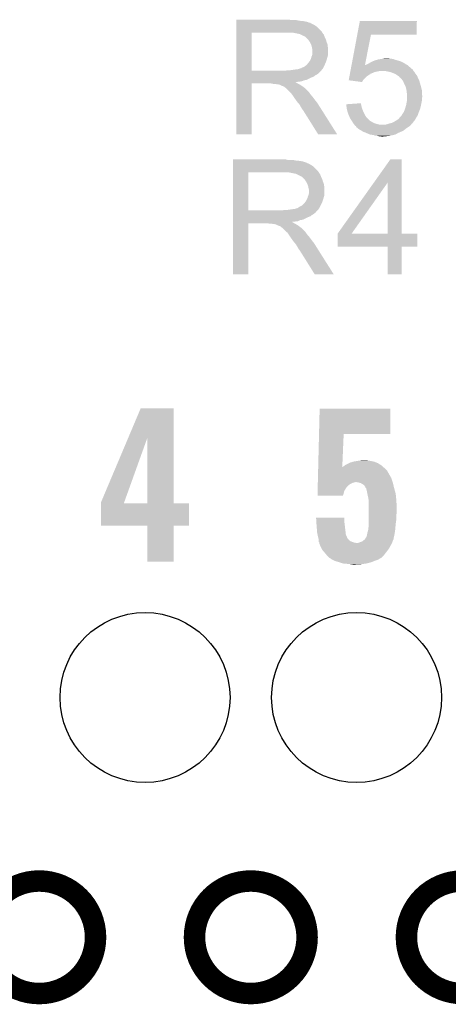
# Model space of a CAD drawing. Extents: x -1.3 to 24.2, y -3.9 to 39.2.
# Tile 29 of 34: x 9.8 to 12.8, y 24.4 to 31.4. Entities that reach past the tile are written whole.
import ezdxf

# ---------------------------------------------------------------- set-up
doc = ezdxf.new("R2010")
doc.units = 0
doc.layers.get('0').update_dxf_attribs({"linetype": 'CONTINUOUS'})
for name, color, linetype in [('COMPASS_9_CLICK_V101_GKO', 5, 'CONTINUOUS'), ('COMPASS_9_CLICK_V101_GTO', 14, 'CONTINUOUS'), ('COMPASS_9_CLICK_V101_GTS', 12, 'CONTINUOUS')]:
    doc.layers.add(name, color=color, linetype=linetype)

# ---------------------------------------------------------------- blocks, each defined once
blk = doc.blocks.new('ROUND_27')
blk.add_circle((0, 0), 0.602)

msp = doc.modelspace()

# ---------------------------------------------------------------- linework, layer by layer
at = {"layer": 'COMPASS_9_CLICK_V101_GKO', "const_width": 0.1524}
for points in [[(9.53262, 24.892, 1), (10.33018, 24.892, 1)], [(11.03122, 24.892, 1), (11.82878, 24.892, 1)], [(12.53236, 24.892, 1), (13.32992, 24.892, 1)]]:
    msp.add_lwpolyline(points, format="xyb", close=True, dxfattribs=at)
at = {"layer": 'COMPASS_9_CLICK_V101_GTO'}
for points in [[(11.32842, 31.313118), (11.328422, 31.343598), (11.93038, 31.313118), (11.899902, 31.343598)], [(11.328422, 31.39186), (11.328424, 31.3944), (11.714482, 31.39186), (11.704322, 31.3944)], [(11.328422, 31.38678), (11.328422, 31.39186), (11.77544, 31.38678), (11.750042, 31.39186)], [(11.328422, 31.38424), (11.328422, 31.38678), (11.803382, 31.38424), (11.77544, 31.38678)], [(11.328422, 31.379158), (11.328422, 31.38424), (11.828782, 31.379158), (11.803382, 31.38424)], [(11.328422, 31.37408), (11.328422, 31.379158), (11.841482, 31.37408), (11.828782, 31.379158)], [(11.328422, 31.37152), (11.328422, 31.37408), (11.85418, 31.37152), (11.841482, 31.37408)], [(11.328422, 31.368996), (11.328422, 31.37152), (11.854198, 31.368996), (11.85418, 31.37152)], [(11.328422, 31.36646), (11.328422, 31.368996), (11.8618, 31.36646), (11.854198, 31.368996)], [(11.328422, 31.36138), (11.328422, 31.36646), (11.871958, 31.36138), (11.8618, 31.36646)], [(11.328422, 31.353762), (11.328422, 31.36138), (11.88466, 31.353762), (11.871958, 31.36138)], [(11.328422, 31.343598), (11.328422, 31.353762), (11.899902, 31.343598), (11.88466, 31.353762)], [(12.18404, 31.28772), (12.202174, 31.384216), (12.605996, 31.28772), (12.60602, 31.384216)], [(12.202174, 31.384216), (12.20218, 31.38424), (12.60602, 31.384216), (12.20218, 31.38424)], [(11.328412, 31.033742), (11.32842, 31.30294), (11.43508, 31.033742), (11.435082, 31.30294)], [(11.32842, 31.30296), (11.32842, 31.313118), (11.936736, 31.30296), (11.93038, 31.313118)], [(11.32842, 31.30294), (11.32842, 31.30296), (11.435082, 31.30294), (11.69162, 31.30296)], [(11.775434, 31.2928), (11.724642, 31.30296), (11.943092, 31.2928), (11.936736, 31.30296)], [(11.775442, 31.292798), (11.775434, 31.2928), (11.943374, 31.292798), (11.943092, 31.2928)], [(11.775476, 31.292782), (11.775442, 31.292798), (11.945624, 31.292782), (11.943374, 31.292798)], [(11.79068, 31.28518), (11.775476, 31.292782), (11.94816, 31.28518), (11.945624, 31.292782)], [(11.808462, 31.277558), (11.79068, 31.28518), (11.95121, 31.277558), (11.94816, 31.28518)], [(11.81608, 31.27248), (11.808462, 31.277558), (11.95324, 31.27248), (11.95121, 31.277558)], [(11.816082, 31.272478), (11.81608, 31.27248), (11.953242, 31.272478), (11.95324, 31.27248)], [(11.831322, 31.257238), (11.816082, 31.272478), (11.960862, 31.257238), (11.953242, 31.272478)], [(12.143944, 31.07436), (12.184036, 31.2877), (12.23877, 31.07436), (12.280896, 31.2877)], [(12.184036, 31.2877), (12.18404, 31.28772), (12.280896, 31.2877), (12.605996, 31.28772)], [(11.83894, 31.24962), (11.831322, 31.257238), (11.963038, 31.24962), (11.960862, 31.257238)], [(11.845714, 31.23946), (11.83894, 31.24962), (11.96594, 31.23946), (11.963038, 31.24962)], [(11.8491, 31.234378), (11.845714, 31.23946), (11.967846, 31.234378), (11.96594, 31.23946)], [(11.85672, 31.219138), (11.8491, 31.234378), (11.97356, 31.219138), (11.967846, 31.234378)], [(11.8618, 31.203898), (11.85672, 31.219138), (11.975254, 31.203898), (11.97356, 31.219138)], [(11.863326, 31.196278), (11.8618, 31.203898), (11.9761, 31.196278), (11.975254, 31.203898)], [(11.86434, 31.1912), (11.863326, 31.196278), (11.9761, 31.1912), (11.9761, 31.196278)], [(11.86688, 31.181038), (11.86434, 31.1912), (11.9761, 31.181038), (11.9761, 31.1912)], [(11.846558, 31.09976), (11.85672, 31.120078), (11.964162, 31.09976), (11.970256, 31.120078)], [(11.85672, 31.120078), (11.857354, 31.12262), (11.970256, 31.120078), (11.97102, 31.12262)], [(11.857354, 31.12262), (11.85926, 31.130238), (11.97102, 31.12262), (11.973196, 31.130238)], [(11.85926, 31.130238), (11.86332, 31.140396), (11.973196, 31.130238), (11.9761, 31.140396)], [(11.86332, 31.140396), (11.864338, 31.142938), (11.9761, 31.140396), (11.9761, 31.142938)], [(11.864338, 31.142938), (11.86688, 31.155638), (11.9761, 31.142938), (11.9761, 31.155638)], [(11.86688, 31.155638), (11.86688, 31.181038), (11.9761, 31.155638), (11.9761, 31.181038)], [(12.36218, 31.11754), (12.374882, 31.12008), (12.418062, 31.11754), (12.407902, 31.12008)], [(11.78306, 31.048962), (11.788138, 31.0515), (11.94054, 31.048962), (11.941808, 31.0515)], [(11.788138, 31.0515), (11.795756, 31.056578), (11.941808, 31.0515), (11.944348, 31.056578)], [(11.795756, 31.056578), (11.805918, 31.059118), (11.944348, 31.056578), (11.945618, 31.059118)], [(11.805918, 31.059118), (11.826238, 31.074358), (11.945618, 31.059118), (11.953238, 31.074358)], [(11.826238, 31.07436), (11.8364, 31.08706), (11.95324, 31.07436), (11.958884, 31.08706)], [(11.826238, 31.074358), (11.826238, 31.07436), (11.953238, 31.074358), (11.95324, 31.07436)], [(11.8364, 31.08706), (11.84402, 31.097218), (11.958884, 31.08706), (11.9634, 31.097218)], [(11.84402, 31.097218), (11.846558, 31.09976), (11.9634, 31.097218), (11.964162, 31.09976)], [(12.138692, 31.046414), (12.14108, 31.05912), (12.57046, 31.046414), (12.55522, 31.05912)], [(12.14108, 31.05912), (12.143, 31.069334), (12.55522, 31.05912), (12.545004, 31.069334)], [(12.143, 31.069334), (12.143944, 31.07436), (12.237778, 31.069334), (12.242804, 31.07436)], [(12.237778, 31.069334), (12.238268, 31.071818), (12.545004, 31.069334), (12.542518, 31.071818)], [(12.238268, 31.071818), (12.23877, 31.07436), (12.542518, 31.071818), (12.537438, 31.07436)], [(12.242804, 31.07436), (12.25042, 31.0769), (12.537438, 31.07436), (12.53236, 31.0769)], [(12.25042, 31.0769), (12.255498, 31.07944), (12.53236, 31.0769), (12.527282, 31.07944)], [(12.255498, 31.07944), (12.265658, 31.08452), (12.527282, 31.07944), (12.519662, 31.08452)], [(12.265658, 31.08452), (12.274546, 31.089598), (12.519662, 31.08452), (12.512042, 31.089598)], [(12.274546, 31.089598), (12.283442, 31.09468), (12.512042, 31.089598), (12.50188, 31.09468)], [(12.283442, 31.09468), (12.289154, 31.09722), (12.50188, 31.09468), (12.4968, 31.09722)], [(12.289154, 31.09722), (12.300582, 31.1023), (12.4968, 31.09722), (12.48156, 31.1023)], [(12.300582, 31.1023), (12.3063, 31.104842), (12.48156, 31.1023), (12.472238, 31.104842)], [(12.3063, 31.104842), (12.323224, 31.109918), (12.472238, 31.104842), (12.45362, 31.109918)], [(12.323224, 31.109918), (12.3317, 31.11246), (12.45362, 31.109918), (12.447268, 31.11246)], [(12.3317, 31.11246), (12.346928, 31.114998), (12.447268, 31.11246), (12.440922, 31.114998)], [(12.346928, 31.114998), (12.36218, 31.11754), (12.440922, 31.114998), (12.428222, 31.11754)], [(11.32841, 30.98292), (11.328412, 30.99308), (11.85418, 30.98292), (11.879576, 30.99308)], [(11.32841, 30.96768), (11.32841, 30.98292), (11.823698, 30.96768), (11.85418, 30.98292)], [(11.328412, 31.03372), (11.328412, 31.033742), (11.678918, 31.03372), (11.43508, 31.033742)], [(11.328412, 31.026096), (11.328412, 31.03372), (11.92022, 31.026096), (11.92784, 31.03372)], [(11.328412, 31.02356), (11.328412, 31.026096), (11.920196, 31.02356), (11.92022, 31.026096)], [(11.328412, 31.023544), (11.328412, 31.02356), (11.917674, 31.023544), (11.920196, 31.02356)], [(11.328412, 31.01848), (11.328412, 31.023544), (11.915134, 31.01848), (11.917674, 31.023544)], [(11.328412, 31.015938), (11.328412, 31.01848), (11.910062, 31.015938), (11.915134, 31.01848)], [(11.328412, 31.01086), (11.328412, 31.015938), (11.90498, 31.01086), (11.910062, 31.015938)], [(11.328412, 31.00578), (11.328412, 31.01086), (11.897358, 31.00578), (11.90498, 31.01086)], [(11.328412, 31.000698), (11.328412, 31.00578), (11.887202, 31.000698), (11.897358, 31.00578)], [(11.328412, 30.99308), (11.328412, 31.000698), (11.879576, 30.99308), (11.887202, 31.000698)], [(11.678918, 31.03372), (11.691618, 31.03626), (11.92784, 31.03372), (11.93038, 31.03626)], [(11.709398, 31.03626), (11.74496, 31.04134), (11.93038, 31.03626), (11.934442, 31.04134)], [(11.74496, 31.04134), (11.765278, 31.04388), (11.934442, 31.04134), (11.936474, 31.04388)], [(11.765278, 31.04388), (11.780518, 31.048958), (11.936474, 31.04388), (11.940536, 31.048958)], [(11.780518, 31.048958), (11.783056, 31.04896), (11.940536, 31.048958), (11.940538, 31.04896)], [(11.783056, 31.04896), (11.78306, 31.048962), (11.940538, 31.04896), (11.94054, 31.048962)], [(12.123424, 30.965164), (12.129146, 30.995618), (12.225044, 30.965164), (12.255498, 30.995618)], [(12.129146, 30.995618), (12.131056, 31.005778), (12.255498, 30.995618), (12.270738, 31.005778)], [(12.131056, 31.005778), (12.131532, 31.008314), (12.270738, 31.005778), (12.275804, 31.008314)], [(12.131532, 31.008314), (12.132008, 31.010842), (12.275804, 31.008314), (12.27582, 31.010842)], [(12.132008, 31.010842), (12.132966, 31.01594), (12.27582, 31.010842), (12.291058, 31.01594)], [(12.132966, 31.01594), (12.134396, 31.023558), (12.291058, 31.01594), (12.306298, 31.023558)], [(12.134396, 31.023558), (12.134874, 31.0261), (12.306298, 31.023558), (12.32154, 31.0261)], [(12.134874, 31.0261), (12.13583, 31.03118), (12.32154, 31.0261), (12.346938, 31.03118)], [(12.13583, 31.03118), (12.136306, 31.033722), (12.583162, 31.03118), (12.580622, 31.033722)], [(12.136306, 31.033722), (12.13726, 31.038796), (12.580622, 31.033722), (12.578082, 31.038796)], [(12.13726, 31.038796), (12.138214, 31.043874), (12.578082, 31.038796), (12.573006, 31.043874)], [(12.138214, 31.043874), (12.138216, 31.04388), (12.573006, 31.043874), (12.570484, 31.04388)], [(12.138216, 31.04388), (12.138692, 31.046414), (12.570484, 31.04388), (12.57046, 31.046414)], [(12.39266, 31.02864), (12.377418, 31.03118), (12.585702, 31.02864), (12.583162, 31.03118)], [(12.40538, 31.026096), (12.39266, 31.02864), (12.588242, 31.026096), (12.585702, 31.02864)], [(12.418058, 31.02356), (12.40538, 31.026096), (12.589512, 31.02356), (12.588242, 31.026096)], [(12.438376, 31.015942), (12.418058, 31.02356), (12.593322, 31.015942), (12.589512, 31.02356)], [(12.43838, 31.01594), (12.438376, 31.015942), (12.593324, 31.01594), (12.593322, 31.015942)], [(12.456162, 31.00832), (12.43838, 31.01594), (12.599038, 31.00832), (12.593324, 31.01594)], [(12.4714, 30.99816), (12.456162, 31.00832), (12.606658, 30.99816), (12.599038, 31.00832)], [(12.474786, 30.995622), (12.4714, 30.99816), (12.60856, 30.995622), (12.606658, 30.99816)], [(12.481558, 30.990542), (12.474786, 30.995622), (12.610592, 30.990542), (12.60856, 30.995622)], [(12.486638, 30.982928), (12.481558, 30.990542), (12.613638, 30.982928), (12.610592, 30.990542)], [(12.489174, 30.98292), (12.486638, 30.982928), (12.61364, 30.98292), (12.613638, 30.982928)], [(12.502514, 30.967678), (12.489174, 30.98292), (12.62126, 30.967678), (12.61364, 30.98292)], [(11.3284, 30.581624), (11.32841, 30.942256), (11.435056, 30.581624), (11.43508, 30.942256)], [(11.32841, 30.965138), (11.32841, 30.96768), (11.808458, 30.965138), (11.823698, 30.96768)], [(11.32841, 30.95752), (11.32841, 30.965138), (11.790676, 30.95752), (11.808458, 30.965138)], [(11.32841, 30.95498), (11.32841, 30.95752), (11.77036, 30.95498), (11.790676, 30.95752)], [(11.32841, 30.952402), (11.32841, 30.95498), (11.747534, 30.952402), (11.77036, 30.95498)], [(11.32841, 30.949898), (11.32841, 30.952402), (11.750044, 30.949898), (11.747534, 30.952402)], [(11.32841, 30.947358), (11.32841, 30.949898), (11.755122, 30.947358), (11.750044, 30.949898)], [(11.32841, 30.94228), (11.32841, 30.947358), (11.762742, 30.94228), (11.755122, 30.947358)], [(11.32841, 30.942256), (11.32841, 30.94228), (11.43508, 30.942256), (11.574778, 30.94228)], [(11.587478, 30.93974), (11.574778, 30.94228), (11.76782, 30.93974), (11.762742, 30.94228)], [(11.610336, 30.937202), (11.605256, 30.93974), (11.772896, 30.937202), (11.76782, 30.93974)], [(11.620498, 30.9372), (11.610336, 30.937202), (11.772898, 30.9372), (11.772896, 30.937202)], [(11.638282, 30.932122), (11.620498, 30.9372), (11.781024, 30.932122), (11.772898, 30.9372)], [(11.645896, 30.927042), (11.638282, 30.932122), (11.789152, 30.927042), (11.781024, 30.932122)], [(11.65352, 30.9245), (11.645896, 30.927042), (11.793218, 30.9245), (11.789152, 30.927042)], [(11.661138, 30.92196), (11.65352, 30.9245), (11.796606, 30.92196), (11.793218, 30.9245)], [(11.666216, 30.919422), (11.661138, 30.92196), (11.79999, 30.919422), (11.796606, 30.92196)], [(11.66876, 30.916882), (11.666216, 30.919422), (11.803376, 30.916882), (11.79999, 30.919422)], [(11.678918, 30.90926), (11.66876, 30.916882), (11.813538, 30.90926), (11.803376, 30.916882)], [(12.123618, 30.965138), (12.123424, 30.965164), (12.225018, 30.965138), (12.225044, 30.965164)], [(12.217384, 30.952442), (12.123618, 30.965138), (12.217384, 30.952442), (12.225018, 30.965138)], [(12.506958, 30.9626), (12.502514, 30.967678), (12.622954, 30.9626), (12.62126, 30.967678)], [(12.511476, 30.95244), (12.506958, 30.9626), (12.62634, 30.95244), (12.622954, 30.9626)], [(12.51712, 30.93974), (12.511476, 30.95244), (12.62997, 30.93974), (12.62634, 30.95244)], [(12.52728, 30.919422), (12.51712, 30.93974), (12.635774, 30.919422), (12.62997, 30.93974)], [(12.527846, 30.91688), (12.52728, 30.919422), (12.6365, 30.91688), (12.635774, 30.919422)], [(12.53236, 30.896558), (12.527846, 30.91688), (12.64158, 30.896558), (12.6365, 30.91688)], [(11.67892, 30.909258), (11.678918, 30.90926), (11.81354, 30.909258), (11.813538, 30.90926)], [(11.706858, 30.88132), (11.67892, 30.909258), (11.84148, 30.88132), (11.81354, 30.909258)], [(11.719558, 30.868618), (11.706858, 30.88132), (11.850554, 30.868618), (11.84148, 30.88132)], [(11.722098, 30.863544), (11.719558, 30.868618), (11.854178, 30.863544), (11.850554, 30.868618)], [(11.722102, 30.86354), (11.722098, 30.863544), (11.85418, 30.86354), (11.854178, 30.863544)], [(11.724638, 30.861002), (11.722102, 30.86354), (11.856356, 30.861002), (11.85418, 30.86354)], [(11.7348, 30.845762), (11.724638, 30.861002), (11.86942, 30.845762), (11.856356, 30.861002)], [(11.7348, 30.84576), (11.7348, 30.845762), (11.869422, 30.84576), (11.86942, 30.845762)], [(11.749314, 30.82544), (11.7348, 30.84576), (11.88466, 30.82544), (11.869422, 30.84576)], [(12.5349, 30.876242), (12.53236, 30.896558), (12.64158, 30.876242), (12.64158, 30.896558)], [(12.534902, 30.87624), (12.5349, 30.876242), (12.64158, 30.87624), (12.64158, 30.876242)], [(12.537438, 30.868622), (12.534902, 30.87624), (12.642534, 30.868622), (12.64158, 30.87624)], [(12.53744, 30.855918), (12.537438, 30.868622), (12.64412, 30.855918), (12.642534, 30.868622)], [(12.53744, 30.845758), (12.53744, 30.855918), (12.644118, 30.845758), (12.64412, 30.855918)], [(12.53744, 30.838136), (12.53744, 30.845758), (12.64158, 30.838136), (12.644118, 30.845758)], [(11.7602, 30.810198), (11.749314, 30.82544), (11.896516, 30.810198), (11.88466, 30.82544)], [(11.76673, 30.80258), (11.7602, 30.810198), (11.90244, 30.80258), (11.896516, 30.810198)], [(11.77544, 30.792418), (11.76673, 30.80258), (11.908864, 30.792418), (11.90244, 30.80258)], [(11.7856, 30.77464), (11.77544, 30.792418), (11.920098, 30.77464), (11.908864, 30.792418)], [(11.79322, 30.761938), (11.7856, 30.77464), (11.928126, 30.761938), (11.920098, 30.77464)], [(12.10566, 30.794958), (12.20978, 30.802554), (12.209782, 30.794958), (12.20978, 30.802554)], [(12.105662, 30.794956), (12.10566, 30.794958), (12.209782, 30.794956), (12.209782, 30.794958)], [(12.106292, 30.789878), (12.105662, 30.794956), (12.21232, 30.789878), (12.209782, 30.794956)], [(12.107866, 30.77718), (12.106292, 30.789878), (12.21486, 30.77718), (12.21232, 30.789878)], [(12.10818, 30.77464), (12.107866, 30.77718), (12.215586, 30.77464), (12.21486, 30.77718)], [(12.110358, 30.759398), (12.10818, 30.77464), (12.21994, 30.759398), (12.215586, 30.77464)], [(12.5222, 30.761938), (12.52982, 30.78734), (12.628878, 30.761938), (12.635228, 30.78734)], [(12.52982, 30.78734), (12.530742, 30.79242), (12.635228, 30.78734), (12.6365, 30.79242)], [(12.530742, 30.79242), (12.5349, 30.81528), (12.6365, 30.79242), (12.641072, 30.81528)], [(12.5349, 30.81528), (12.535322, 30.817818), (12.641072, 30.81528), (12.64158, 30.817818)], [(12.535322, 30.817818), (12.53744, 30.830522), (12.64158, 30.817818), (12.64158, 30.830522)], [(12.53744, 30.830522), (12.53744, 30.838136), (12.64158, 30.830522), (12.64158, 30.838136)], [(11.795758, 30.756864), (11.79322, 30.761938), (11.931332, 30.756864), (11.928126, 30.761938)], [(11.800838, 30.751782), (11.795758, 30.756864), (11.934544, 30.751782), (11.931332, 30.756864)], [(11.90752, 30.58161), (11.800838, 30.751782), (12.04209, 30.58161), (11.934544, 30.751782)], [(12.11072, 30.756862), (12.110358, 30.759398), (12.221028, 30.756862), (12.21994, 30.759398)], [(12.11541, 30.74162), (12.11072, 30.756862), (12.22756, 30.74162), (12.221028, 30.756862)], [(12.120878, 30.723842), (12.11541, 30.74162), (12.23645, 30.723842), (12.22756, 30.74162)], [(12.122034, 30.721302), (12.120878, 30.723842), (12.23772, 30.721302), (12.23645, 30.723842)], [(12.130116, 30.703522), (12.122034, 30.721302), (12.247882, 30.703522), (12.23772, 30.721302)], [(12.13358, 30.695902), (12.130116, 30.703522), (12.255502, 30.695902), (12.247882, 30.703522)], [(12.482832, 30.698442), (12.486642, 30.70352), (12.600942, 30.698442), (12.604326, 30.70352)], [(12.486642, 30.70352), (12.496796, 30.713676), (12.604326, 30.70352), (12.611098, 30.713676)], [(12.496796, 30.713676), (12.496802, 30.713682), (12.611098, 30.713676), (12.6111, 30.713682)], [(12.496802, 30.713682), (12.504418, 30.72638), (12.6111, 30.713682), (12.615332, 30.72638)], [(12.504418, 30.72638), (12.506112, 30.728922), (12.615332, 30.72638), (12.61618, 30.728922)], [(12.506112, 30.728922), (12.51458, 30.741618), (12.61618, 30.728922), (12.621062, 30.741618)], [(12.51458, 30.741618), (12.5222, 30.761938), (12.621062, 30.741618), (12.628878, 30.761938)], [(12.141198, 30.683202), (12.13358, 30.695902), (12.2682, 30.683202), (12.255502, 30.695902)], [(12.143104, 30.68066), (12.141198, 30.683202), (12.27074, 30.68066), (12.2682, 30.683202)], [(12.146914, 30.67558), (12.143104, 30.68066), (12.278358, 30.67558), (12.27074, 30.68066)], [(12.148818, 30.673038), (12.146914, 30.67558), (12.282596, 30.673038), (12.278358, 30.67558)], [(12.15136, 30.66796), (12.148818, 30.673038), (12.29106, 30.66796), (12.282596, 30.673038)], [(12.1539, 30.662882), (12.15136, 30.66796), (12.301216, 30.662882), (12.29106, 30.66796)], [(12.155808, 30.660338), (12.1539, 30.662882), (12.306302, 30.660338), (12.301216, 30.662882)], [(12.159616, 30.65526), (12.155808, 30.660338), (12.32408, 30.65526), (12.306302, 30.660338)], [(12.16152, 30.65272), (12.159616, 30.65526), (12.334242, 30.65272), (12.32408, 30.65526)], [(12.163214, 30.65018), (12.16152, 30.65272), (12.344402, 30.65018), (12.334242, 30.65272)], [(12.163216, 30.650178), (12.163214, 30.65018), (12.565378, 30.650178), (12.565378, 30.65018)], [(12.166598, 30.645102), (12.163216, 30.650178), (12.5603, 30.645102), (12.565378, 30.650178)], [(12.170408, 30.64256), (12.166598, 30.645102), (12.557758, 30.64256), (12.5603, 30.645102)], [(12.174216, 30.640018), (12.170408, 30.64256), (12.554368, 30.640018), (12.557758, 30.64256)], [(12.17676, 30.634938), (12.174216, 30.640018), (12.547598, 30.634938), (12.554368, 30.640018)], [(12.179294, 30.629876), (12.17676, 30.634938), (12.53916, 30.629876), (12.547598, 30.634938)], [(12.377422, 30.65018), (12.392662, 30.652722), (12.565378, 30.65018), (12.567074, 30.652722)], [(12.392662, 30.652722), (12.407892, 30.657796), (12.567074, 30.652722), (12.570462, 30.657796)], [(12.407892, 30.657796), (12.4079, 30.657798), (12.570462, 30.657796), (12.570464, 30.657798)], [(12.4079, 30.657798), (12.418064, 30.66034), (12.570464, 30.657798), (12.575534, 30.66034)], [(12.418064, 30.66034), (12.428222, 30.66288), (12.575534, 30.66034), (12.576806, 30.66288)], [(12.428222, 30.66288), (12.433292, 30.665416), (12.576806, 30.66288), (12.578078, 30.665416)], [(12.433292, 30.665416), (12.448538, 30.67304), (12.578078, 30.665416), (12.584428, 30.67304)], [(12.448538, 30.67304), (12.460736, 30.680664), (12.584428, 30.67304), (12.59078, 30.680664)], [(12.460736, 30.680664), (12.468858, 30.68574), (12.59078, 30.680664), (12.59368, 30.68574)], [(12.468858, 30.68574), (12.479022, 30.693362), (12.59368, 30.68574), (12.598038, 30.693362)], [(12.479022, 30.693362), (12.482832, 30.698442), (12.598038, 30.693362), (12.600942, 30.698442)], [(11.435056, 30.5816), (11.3284, 30.581624), (11.435056, 30.5816), (11.435056, 30.581624)], [(12.042096, 30.5816), (12.04209, 30.58161), (12.042096, 30.5816), (11.90752, 30.58161)], [(12.181836, 30.62986), (12.179294, 30.629876), (12.539132, 30.62986), (12.53916, 30.629876)], [(12.18438, 30.62732), (12.181836, 30.62986), (12.5349, 30.62732), (12.539132, 30.62986)], [(12.197082, 30.61716), (12.18438, 30.62732), (12.522198, 30.61716), (12.5349, 30.62732)], [(12.212318, 30.60954), (12.197082, 30.61716), (12.512672, 30.60954), (12.522198, 30.61716)], [(12.21613, 30.607), (12.212318, 30.60954), (12.509498, 30.607), (12.512672, 30.60954)], [(12.227556, 30.599382), (12.21613, 30.607), (12.491722, 30.599382), (12.509498, 30.607)], [(12.242798, 30.5943), (12.227556, 30.599382), (12.479864, 30.5943), (12.491722, 30.599382)], [(12.248388, 30.59176), (12.242798, 30.5943), (12.473938, 30.59176), (12.479864, 30.5943)], [(12.270738, 30.581602), (12.248388, 30.59176), (12.456162, 30.581602), (12.473938, 30.59176)], [(12.270762, 30.581598), (12.270738, 30.581602), (12.456156, 30.581598), (12.456162, 30.581602)], [(12.301218, 30.57652), (12.270762, 30.581598), (12.43584, 30.57652), (12.456156, 30.581598)], [(12.313916, 30.571442), (12.301218, 30.57652), (12.412986, 30.571442), (12.43584, 30.57652)], [(12.326618, 30.57144), (12.313916, 30.571442), (12.412978, 30.57144), (12.412986, 30.571442)], [(12.336778, 30.5689), (12.326618, 30.57144), (12.39012, 30.5689), (12.412978, 30.57144)], [(12.354558, 30.566362), (12.346936, 30.5689), (12.36474, 30.566362), (12.39012, 30.5689)], [(12.364722, 30.56636), (12.354558, 30.566362), (12.364722, 30.56636), (12.36474, 30.566362)], [(11.30302, 30.322518), (11.303022, 30.352998), (11.90498, 30.322518), (11.874502, 30.352998)], [(11.303022, 30.40126), (11.303024, 30.4038), (11.689082, 30.40126), (11.678922, 30.4038)], [(11.303022, 30.39618), (11.303022, 30.40126), (11.75004, 30.39618), (11.724642, 30.40126)], [(11.303022, 30.39364), (11.303022, 30.39618), (11.777982, 30.39364), (11.75004, 30.39618)], [(11.303022, 30.388558), (11.303022, 30.39364), (11.803382, 30.388558), (11.777982, 30.39364)], [(11.303022, 30.38348), (11.303022, 30.388558), (11.816082, 30.38348), (11.803382, 30.388558)], [(11.303022, 30.38092), (11.303022, 30.38348), (11.82878, 30.38092), (11.816082, 30.38348)], [(11.303022, 30.378396), (11.303022, 30.38092), (11.828798, 30.378396), (11.82878, 30.38092)], [(11.303022, 30.37586), (11.303022, 30.378396), (11.8364, 30.37586), (11.828798, 30.378396)], [(11.303022, 30.37078), (11.303022, 30.37586), (11.846558, 30.37078), (11.8364, 30.37586)], [(11.303022, 30.363162), (11.303022, 30.37078), (11.85926, 30.363162), (11.846558, 30.37078)], [(11.303022, 30.352998), (11.303022, 30.363162), (11.874502, 30.352998), (11.85926, 30.363162)], [(12.302584, 30.241184), (12.418052, 30.403776), (12.499348, 30.241184), (12.49934, 30.403776)], [(12.418052, 30.403776), (12.41807, 30.4038), (12.49934, 30.403776), (12.41807, 30.4038)], [(11.303012, 30.043142), (11.30302, 30.31234), (11.41222, 30.043142), (11.412222, 30.31234)], [(11.30302, 30.31236), (11.30302, 30.322518), (11.911336, 30.31236), (11.90498, 30.322518)], [(11.30302, 30.31234), (11.30302, 30.31236), (11.412222, 30.31234), (11.66622, 30.31236)], [(11.750034, 30.3022), (11.699242, 30.31236), (11.917692, 30.3022), (11.911336, 30.31236)], [(11.750042, 30.302198), (11.750034, 30.3022), (11.917974, 30.302198), (11.917692, 30.3022)], [(11.750074, 30.302182), (11.750042, 30.302198), (11.920224, 30.302182), (11.917974, 30.302198)], [(11.765278, 30.29458), (11.750074, 30.302182), (11.92276, 30.29458), (11.920224, 30.302182)], [(11.790678, 30.28188), (11.765278, 30.29458), (11.92784, 30.28188), (11.92276, 30.29458)], [(11.790682, 30.281878), (11.790678, 30.28188), (11.927842, 30.281878), (11.92784, 30.28188)], [(11.7983, 30.27679), (11.790682, 30.281878), (11.930386, 30.27679), (11.927842, 30.281878)], [(11.798306, 30.274254), (11.7983, 30.27679), (11.931654, 30.274254), (11.930386, 30.27679)], [(11.805922, 30.266638), (11.798306, 30.274254), (11.935462, 30.266638), (11.931654, 30.274254)], [(11.81354, 30.25902), (11.805922, 30.266638), (11.937638, 30.25902), (11.935462, 30.266638)], [(11.820314, 30.24886), (11.81354, 30.25902), (11.94054, 30.24886), (11.937638, 30.25902)], [(11.8237, 30.243778), (11.820314, 30.24886), (11.942446, 30.243778), (11.94054, 30.24886)], [(11.83132, 30.228538), (11.8237, 30.243778), (11.94816, 30.228538), (11.942446, 30.243778)], [(11.8364, 30.213298), (11.83132, 30.228538), (11.949854, 30.213298), (11.94816, 30.228538)], [(11.837926, 30.205678), (11.8364, 30.213298), (11.9507, 30.205678), (11.949854, 30.213298)], [(12.044704, 29.878056), (12.302584, 30.241184), (12.143764, 29.878056), (12.400244, 30.241184)], [(12.400258, 29.87802), (12.400244, 30.241184), (12.499364, 29.87802), (12.499348, 30.241184)], [(11.83386, 30.139638), (11.83792, 30.149796), (11.947796, 30.139638), (11.9507, 30.149796)], [(11.83792, 30.149796), (11.838938, 30.152338), (11.9507, 30.149796), (11.9507, 30.152338)], [(11.83894, 30.2006), (11.837926, 30.205678), (11.9507, 30.2006), (11.9507, 30.205678)], [(11.838938, 30.152338), (11.84148, 30.165038), (11.9507, 30.152338), (11.9507, 30.165038)], [(11.84148, 30.190438), (11.83894, 30.2006), (11.9507, 30.190438), (11.9507, 30.2006)], [(11.84148, 30.165038), (11.84148, 30.190438), (11.9507, 30.165038), (11.9507, 30.190438)], [(11.770358, 30.065978), (11.790676, 30.076138), (11.918948, 30.065978), (11.924028, 30.076138)], [(11.790676, 30.076138), (11.798298, 30.08376), (11.924028, 30.076138), (11.92784, 30.08376)], [(11.798298, 30.08376), (11.810998, 30.09646), (11.92784, 30.08376), (11.933484, 30.09646)], [(11.810998, 30.09646), (11.81862, 30.106618), (11.933484, 30.09646), (11.938, 30.106618)], [(11.81862, 30.106618), (11.821158, 30.10916), (11.938, 30.106618), (11.938762, 30.10916)], [(11.821158, 30.10916), (11.83132, 30.129478), (11.938762, 30.10916), (11.944856, 30.129478)], [(11.83132, 30.129478), (11.831954, 30.13202), (11.944856, 30.129478), (11.94562, 30.13202)], [(11.831954, 30.13202), (11.83386, 30.139638), (11.94562, 30.13202), (11.947796, 30.139638)], [(11.303012, 30.04312), (11.303012, 30.043142), (11.653518, 30.04312), (11.41222, 30.043142)], [(11.303012, 30.035496), (11.303012, 30.04312), (11.89482, 30.035496), (11.90244, 30.04312)], [(11.303012, 30.03296), (11.303012, 30.035496), (11.894796, 30.03296), (11.89482, 30.035496)], [(11.303012, 30.032944), (11.303012, 30.03296), (11.892274, 30.032944), (11.894796, 30.03296)], [(11.303012, 30.02788), (11.303012, 30.032944), (11.889734, 30.02788), (11.892274, 30.032944)], [(11.303012, 30.025338), (11.303012, 30.02788), (11.884662, 30.025338), (11.889734, 30.02788)], [(11.303012, 30.02026), (11.303012, 30.025338), (11.87958, 30.02026), (11.884662, 30.025338)], [(11.303012, 30.01518), (11.303012, 30.02026), (11.871958, 30.01518), (11.87958, 30.02026)], [(11.303012, 30.010098), (11.303012, 30.01518), (11.861802, 30.010098), (11.871958, 30.01518)], [(11.303012, 30.00248), (11.303012, 30.010098), (11.854176, 30.00248), (11.861802, 30.010098)], [(11.653518, 30.04312), (11.666218, 30.04566), (11.90244, 30.04312), (11.90498, 30.04566)], [(11.683998, 30.04566), (11.71956, 30.05074), (11.90498, 30.04566), (11.909042, 30.05074)], [(11.71956, 30.05074), (11.739878, 30.05328), (11.909042, 30.05074), (11.911074, 30.05328)], [(11.739878, 30.05328), (11.755118, 30.058358), (11.911074, 30.05328), (11.915136, 30.058358)], [(11.755118, 30.058358), (11.757656, 30.05836), (11.915136, 30.058358), (11.915138, 30.05836)], [(11.757656, 30.05836), (11.75766, 30.058362), (11.915138, 30.05836), (11.91514, 30.058362)], [(11.75766, 30.058362), (11.762738, 30.0609), (11.91514, 30.058362), (11.916408, 30.0609)], [(11.762738, 30.0609), (11.770358, 30.065978), (11.916408, 30.0609), (11.918948, 30.065978)], [(11.303, 29.591024), (11.30301, 29.951656), (11.412196, 29.591024), (11.41222, 29.951656)], [(11.30301, 29.99232), (11.303012, 30.00248), (11.82878, 29.99232), (11.854176, 30.00248)], [(11.30301, 29.97708), (11.30301, 29.99232), (11.798296, 29.97708), (11.82878, 29.99232)], [(11.30301, 29.974538), (11.30301, 29.97708), (11.780518, 29.974538), (11.798296, 29.97708)], [(11.30301, 29.96692), (11.30301, 29.974538), (11.765276, 29.96692), (11.780518, 29.974538)], [(11.30301, 29.96438), (11.30301, 29.96692), (11.74496, 29.96438), (11.765276, 29.96692)], [(11.30301, 29.961802), (11.30301, 29.96438), (11.722134, 29.961802), (11.74496, 29.96438)], [(11.30301, 29.959298), (11.30301, 29.961802), (11.724644, 29.959298), (11.722134, 29.961802)], [(11.30301, 29.956758), (11.30301, 29.959298), (11.729722, 29.956758), (11.724644, 29.959298)], [(11.30301, 29.95168), (11.30301, 29.956758), (11.737342, 29.95168), (11.729722, 29.956758)], [(11.30301, 29.951656), (11.30301, 29.95168), (11.41222, 29.951656), (11.549378, 29.95168)], [(11.562078, 29.94914), (11.549378, 29.95168), (11.74242, 29.94914), (11.737342, 29.95168)], [(11.584936, 29.946602), (11.579856, 29.94914), (11.747496, 29.946602), (11.74242, 29.94914)], [(11.595098, 29.9466), (11.584936, 29.946602), (11.747498, 29.9466), (11.747496, 29.946602)], [(11.612882, 29.941522), (11.595098, 29.9466), (11.755624, 29.941522), (11.747498, 29.9466)], [(11.620496, 29.936442), (11.612882, 29.941522), (11.763752, 29.936442), (11.755624, 29.941522)], [(11.62812, 29.9339), (11.620496, 29.936442), (11.767818, 29.9339), (11.763752, 29.936442)], [(11.635738, 29.93136), (11.62812, 29.9339), (11.771206, 29.93136), (11.767818, 29.9339)], [(11.640816, 29.928822), (11.635738, 29.93136), (11.77459, 29.928822), (11.771206, 29.93136)], [(11.64336, 29.926282), (11.640816, 29.928822), (11.777976, 29.926282), (11.77459, 29.928822)], [(11.653518, 29.91866), (11.64336, 29.926282), (11.788138, 29.91866), (11.777976, 29.926282)], [(11.653522, 29.918658), (11.653518, 29.91866), (11.78814, 29.918658), (11.788138, 29.91866)], [(11.67892, 29.893262), (11.653522, 29.918658), (11.813538, 29.893262), (11.78814, 29.918658)], [(11.68231, 29.89072), (11.67892, 29.893262), (11.81608, 29.89072), (11.813538, 29.893262)], [(11.689078, 29.885642), (11.68231, 29.89072), (11.819708, 29.885642), (11.81608, 29.89072)], [(11.694158, 29.878022), (11.689078, 29.885642), (11.82515, 29.878022), (11.819708, 29.885642)], [(11.696698, 29.872944), (11.694158, 29.878022), (11.828778, 29.872944), (11.82515, 29.878022)], [(11.696702, 29.87294), (11.696698, 29.872944), (11.82878, 29.87294), (11.828778, 29.872944)], [(11.699238, 29.870402), (11.696702, 29.87294), (11.830956, 29.870402), (11.82878, 29.87294)], [(11.7094, 29.855162), (11.699238, 29.870402), (11.84402, 29.855162), (11.830956, 29.870402)], [(12.04468, 29.786604), (12.044682, 29.877996), (12.608536, 29.786604), (12.60856, 29.877996)], [(12.044682, 29.87802), (12.044684, 29.878026), (12.400258, 29.87802), (12.35751, 29.878026)], [(12.044682, 29.877996), (12.044682, 29.87802), (12.60856, 29.877996), (12.499364, 29.87802)], [(12.044684, 29.878026), (12.044704, 29.878056), (12.35751, 29.878026), (12.143764, 29.878056)], [(11.7094, 29.85516), (11.7094, 29.855162), (11.844022, 29.85516), (11.84402, 29.855162)], [(11.723914, 29.83484), (11.7094, 29.85516), (11.85926, 29.83484), (11.844022, 29.85516)], [(11.7348, 29.819598), (11.723914, 29.83484), (11.871116, 29.819598), (11.85926, 29.83484)], [(11.74133, 29.81198), (11.7348, 29.819598), (11.87704, 29.81198), (11.871116, 29.819598)], [(11.75004, 29.801818), (11.74133, 29.81198), (11.883464, 29.801818), (11.87704, 29.81198)], [(11.7602, 29.78404), (11.75004, 29.801818), (11.894698, 29.78404), (11.883464, 29.801818)], [(11.76782, 29.771338), (11.7602, 29.78404), (11.902726, 29.771338), (11.894698, 29.78404)], [(11.770358, 29.766264), (11.76782, 29.771338), (11.905932, 29.766264), (11.902726, 29.771338)], [(11.775438, 29.761182), (11.770358, 29.766264), (11.909144, 29.761182), (11.905932, 29.766264)], [(11.88212, 29.59101), (11.775438, 29.761182), (12.01669, 29.59101), (11.909144, 29.761182)], [(12.400256, 29.78658), (12.04468, 29.786604), (12.608536, 29.78658), (12.608536, 29.786604)], [(12.400258, 29.786556), (12.400256, 29.78658), (12.49934, 29.786556), (12.608536, 29.78658)], [(12.40028, 29.591024), (12.400258, 29.786556), (12.499316, 29.591024), (12.49934, 29.786556)], [(11.412196, 29.591), (11.303, 29.591024), (11.412196, 29.591), (11.412196, 29.591024)], [(12.016696, 29.591), (12.01669, 29.59101), (12.016696, 29.591), (11.88212, 29.59101)], [(12.499316, 29.591), (12.40028, 29.591024), (12.499316, 29.591), (12.499316, 29.591024)], [(10.560126, 28.427548), (10.650226, 28.641016), (10.883908, 28.427548), (10.8839, 28.641016)], [(10.650226, 28.641016), (10.650238, 28.64104), (10.8839, 28.641016), (10.650238, 28.64104)], [(11.913242, 28.45816), (11.917702, 28.638476), (12.418036, 28.45816), (12.41806, 28.638476)], [(11.917702, 28.638476), (11.917704, 28.6385), (12.41806, 28.638476), (11.917704, 28.6385)], [(10.368282, 27.973024), (10.560126, 28.427548), (10.532666, 27.973024), (10.695898, 28.427548)], [(10.695916, 27.96794), (10.695898, 28.427548), (10.883924, 27.96794), (10.883908, 28.427548)], [(11.907464, 28.22448), (11.913242, 28.458136), (12.07785, 28.22448), (12.08786, 28.458136)], [(11.913242, 28.458136), (11.913242, 28.45816), (12.08786, 28.458136), (12.418036, 28.45816)], [(12.141202, 28.257502), (12.156434, 28.262578), (12.316452, 28.257502), (12.303762, 28.262578)], [(12.156434, 28.262578), (12.156442, 28.26258), (12.303762, 28.262578), (12.303754, 28.26258)], [(12.156442, 28.26258), (12.16914, 28.26512), (12.303754, 28.26258), (12.291056, 28.26512)], [(12.16914, 28.26512), (12.18438, 28.26766), (12.291056, 28.26512), (12.278358, 28.26766)], [(12.18438, 28.26766), (12.20216, 28.2702), (12.278358, 28.26766), (12.258042, 28.2702)], [(12.20216, 28.2702), (12.240228, 28.272738), (12.258042, 28.2702), (12.250422, 28.272738)], [(12.240228, 28.272738), (12.240258, 28.27274), (12.250422, 28.272738), (12.240258, 28.27274)], [(11.906396, 28.1813), (11.906836, 28.199078), (12.40536, 28.1813), (12.395202, 28.199078)], [(11.906836, 28.199078), (11.90715, 28.21178), (12.395202, 28.199078), (12.3825, 28.21178)], [(11.90715, 28.21178), (11.90734, 28.219454), (12.3825, 28.21178), (12.373974, 28.219454)], [(11.90734, 28.219454), (11.9074, 28.221938), (12.075164, 28.219454), (12.075182, 28.221938)], [(11.9074, 28.221938), (11.907402, 28.221984), (12.371214, 28.221938), (12.371164, 28.221984)], [(11.907402, 28.221984), (11.907464, 28.22448), (12.077744, 28.221984), (12.080242, 28.22448)], [(12.075164, 28.219454), (12.077646, 28.221936), (12.373974, 28.219454), (12.371216, 28.221936)], [(12.077646, 28.221936), (12.075182, 28.221938), (12.371216, 28.221936), (12.371214, 28.221938)], [(12.077744, 28.221984), (12.07785, 28.22448), (12.371164, 28.221984), (12.36839, 28.22448)], [(12.080242, 28.22448), (12.093786, 28.234638), (12.36839, 28.22448), (12.357102, 28.234638)], [(12.093786, 28.234638), (12.100562, 28.23972), (12.357102, 28.234638), (12.349116, 28.23972)], [(12.100562, 28.23972), (12.125956, 28.252418), (12.349116, 28.23972), (12.32916, 28.252418)], [(12.125956, 28.252418), (12.12596, 28.25242), (12.32916, 28.252418), (12.329156, 28.25242)], [(12.12596, 28.25242), (12.138664, 28.2575), (12.329156, 28.25242), (12.316458, 28.2575)], [(12.138664, 28.2575), (12.141202, 28.257502), (12.316458, 28.2575), (12.316452, 28.257502)], [(11.904826, 28.1178), (11.905516, 28.145738), (12.434992, 28.1178), (12.42568, 28.145738)], [(11.905516, 28.145738), (11.905956, 28.16352), (12.42568, 28.145738), (12.41552, 28.16352)], [(11.905956, 28.16352), (11.90627, 28.176222), (12.41552, 28.16352), (12.4079, 28.176222)], [(11.90627, 28.176222), (11.906396, 28.1813), (12.4079, 28.176222), (12.40536, 28.1813)], [(11.902816, 28.036518), (11.903192, 28.05176), (12.087858, 28.036518), (12.0904, 28.05176)], [(11.903192, 28.05176), (11.90382, 28.077158), (12.0904, 28.05176), (12.105638, 28.077158)], [(11.90382, 28.077158), (11.90426, 28.094938), (12.105638, 28.077158), (12.120878, 28.094938)], [(11.90426, 28.094938), (11.904512, 28.105098), (12.120878, 28.094938), (12.136118, 28.105098)], [(11.904512, 28.105098), (11.9047, 28.112718), (12.136118, 28.105098), (12.151358, 28.112718)], [(11.9047, 28.112718), (11.904762, 28.11526), (12.151358, 28.112718), (12.164058, 28.11526)], [(11.904762, 28.11526), (11.904826, 28.117798), (12.164058, 28.11526), (12.171678, 28.117798)], [(11.904826, 28.117798), (11.904826, 28.1178), (12.171678, 28.117798), (12.174218, 28.1178)], [(12.191998, 28.11526), (12.174218, 28.1178), (12.435838, 28.11526), (12.434992, 28.1178)], [(12.209782, 28.110182), (12.191998, 28.11526), (12.437012, 28.110182), (12.435838, 28.11526)], [(12.222478, 28.102562), (12.209782, 28.110182), (12.43877, 28.102562), (12.437012, 28.110182)], [(12.232638, 28.094942), (12.222478, 28.102562), (12.440528, 28.094942), (12.43877, 28.102562)], [(12.240258, 28.084782), (12.232638, 28.094942), (12.442874, 28.084782), (12.440528, 28.094942)], [(12.241108, 28.08224), (12.240258, 28.084782), (12.44346, 28.08224), (12.442874, 28.084782)], [(12.2428, 28.077164), (12.241108, 28.08224), (12.44487, 28.077164), (12.44346, 28.08224)], [(12.247874, 28.072086), (12.2428, 28.077164), (12.446282, 28.072086), (12.44487, 28.077164)], [(12.24788, 28.069542), (12.247874, 28.072086), (12.446988, 28.069542), (12.446282, 28.072086)], [(12.25296, 28.04922), (12.24788, 28.069542), (12.452632, 28.04922), (12.446988, 28.069542)], [(12.255502, 28.036518), (12.25296, 28.04922), (12.45616, 28.036518), (12.452632, 28.04922)], [(11.90244, 28.021304), (11.902816, 28.036518), (12.08277, 28.021304), (12.087858, 28.036518)], [(12.082762, 28.02128), (11.90244, 28.021304), (12.082762, 28.02128), (12.08277, 28.021304)], [(12.25804, 28.02382), (12.255502, 28.036518), (12.45743, 28.02382), (12.45616, 28.036518)], [(12.26312, 28.00096), (12.25804, 28.02382), (12.459716, 28.00096), (12.45743, 28.02382)], [(12.264644, 27.98572), (12.26312, 28.00096), (12.46124, 27.98572), (12.459716, 28.00096)], [(12.26566, 27.97556), (12.264644, 27.98572), (12.461702, 27.97556), (12.46124, 27.98572)], [(10.36828, 27.967968), (10.368282, 27.973024), (10.530852, 27.967968), (10.532666, 27.973024)], [(10.36828, 27.96794), (10.36828, 27.967968), (10.695916, 27.96794), (10.530852, 27.967968)], [(10.36828, 27.967916), (10.36828, 27.96794), (10.99312, 27.967916), (10.883924, 27.96794)], [(10.36828, 27.807944), (10.36828, 27.967916), (10.993096, 27.807944), (10.99312, 27.967916)], [(12.26566, 27.92984), (12.26566, 27.97556), (12.46378, 27.92984), (12.461702, 27.97556)], [(12.26566, 27.90952), (12.26566, 27.92984), (12.46378, 27.90952), (12.46378, 27.92984)], [(12.26566, 27.884122), (12.26566, 27.90952), (12.46124, 27.884122), (12.46378, 27.90952)], [(11.892304, 27.866316), (11.892302, 27.866336), (12.09294, 27.866316), (11.892302, 27.866336)], [(11.894348, 27.83332), (11.892304, 27.866316), (12.09294, 27.83332), (12.09294, 27.866316)], [(12.26566, 27.85618), (12.26566, 27.884122), (12.46124, 27.85618), (12.46124, 27.884122)], [(12.26566, 27.82062), (12.26566, 27.85618), (12.45616, 27.82062), (12.46124, 27.85618)], [(10.695916, 27.80792), (10.36828, 27.807944), (10.993096, 27.80792), (10.993096, 27.807944)], [(10.695918, 27.807896), (10.695916, 27.80792), (10.8839, 27.807896), (10.993096, 27.80792)], [(10.69594, 27.553944), (10.695918, 27.807896), (10.883876, 27.553944), (10.8839, 27.807896)], [(11.89482, 27.8257), (11.894348, 27.83332), (12.093894, 27.8257), (12.09294, 27.83332)], [(11.895798, 27.813), (11.89482, 27.8257), (12.09548, 27.813), (12.093894, 27.8257)], [(11.89912, 27.76982), (11.895798, 27.813), (12.10056, 27.76982), (12.09548, 27.813)], [(12.2555, 27.75712), (12.263118, 27.78506), (12.449628, 27.75712), (12.45362, 27.78506)], [(12.263118, 27.78506), (12.26312, 27.785062), (12.45362, 27.78506), (12.45362, 27.785062)], [(12.26312, 27.795222), (12.26566, 27.805382), (12.454344, 27.795222), (12.45507, 27.805382)], [(12.26312, 27.785062), (12.26312, 27.795222), (12.45362, 27.785062), (12.454344, 27.795222)], [(12.26566, 27.805382), (12.26566, 27.82062), (12.45507, 27.805382), (12.45616, 27.82062)], [(11.8999, 27.75966), (11.89912, 27.76982), (12.10169, 27.75966), (12.10056, 27.76982)], [(11.902442, 27.746958), (11.8999, 27.75966), (12.103102, 27.746958), (12.10169, 27.75966)], [(11.90498, 27.73426), (11.902442, 27.746958), (12.108542, 27.73426), (12.103102, 27.746958)], [(11.906252, 27.729176), (11.90498, 27.73426), (12.11072, 27.729176), (12.108542, 27.73426)], [(11.906888, 27.726636), (11.906252, 27.729176), (12.110722, 27.726636), (12.11072, 27.729176)], [(11.908156, 27.721562), (11.906888, 27.726636), (12.113262, 27.721562), (12.110722, 27.726636)], [(11.909426, 27.716478), (11.908156, 27.721562), (12.11834, 27.716478), (12.113262, 27.721562)], [(11.91006, 27.713942), (11.909426, 27.716478), (12.120244, 27.713942), (12.11834, 27.716478)], [(11.91006, 27.706318), (11.91006, 27.713942), (12.125962, 27.706318), (12.120244, 27.713942)], [(11.91006, 27.6987), (11.91006, 27.706318), (12.136118, 27.6987), (12.125962, 27.706318)], [(12.222478, 27.698704), (12.225014, 27.701238), (12.434994, 27.698704), (12.43584, 27.701238)], [(12.225014, 27.701238), (12.230102, 27.70632), (12.43584, 27.701238), (12.43838, 27.70632)], [(12.230102, 27.70632), (12.23686, 27.711396), (12.43838, 27.70632), (12.440918, 27.711396)], [(12.23686, 27.711396), (12.24026, 27.713948), (12.440918, 27.711396), (12.440918, 27.713948)], [(12.24026, 27.713948), (12.240262, 27.716478), (12.440918, 27.713948), (12.44092, 27.716478)], [(12.240262, 27.716478), (12.240266, 27.719026), (12.44092, 27.716478), (12.441506, 27.719026)], [(12.240266, 27.719026), (12.24534, 27.7241), (12.441506, 27.719026), (12.442678, 27.7241)], [(12.24534, 27.7241), (12.250422, 27.73172), (12.442678, 27.7241), (12.444436, 27.73172)], [(12.250422, 27.73172), (12.253976, 27.749502), (12.444436, 27.73172), (12.44854, 27.749502)], [(12.253976, 27.749502), (12.2555, 27.75712), (12.44854, 27.749502), (12.449628, 27.75712)], [(11.91006, 27.696162), (11.91006, 27.6987), (12.142464, 27.696162), (12.136118, 27.6987)], [(11.911756, 27.69362), (11.91006, 27.696162), (12.148818, 27.69362), (12.142464, 27.696162)], [(11.915136, 27.688546), (11.911756, 27.69362), (12.164042, 27.688546), (12.148818, 27.69362)], [(11.915138, 27.68854), (11.915136, 27.688546), (12.16406, 27.68854), (12.164042, 27.688546)], [(11.91514, 27.686), (11.915138, 27.68854), (12.179302, 27.686), (12.16406, 27.68854)], [(11.91514, 27.685998), (11.91514, 27.686), (12.43076, 27.685998), (12.43076, 27.686)], [(11.91514, 27.683464), (11.91514, 27.685998), (12.42931, 27.683464), (12.43076, 27.685998)], [(11.921238, 27.66822), (11.91514, 27.683464), (12.4206, 27.66822), (12.42931, 27.683464)], [(11.9253, 27.65806), (11.921238, 27.66822), (12.414956, 27.65806), (12.4206, 27.66822)], [(11.932358, 27.645358), (11.9253, 27.65806), (12.4079, 27.645358), (12.414956, 27.65806)], [(11.937998, 27.635202), (11.932358, 27.645358), (12.400282, 27.635202), (12.4079, 27.645358)], [(11.94671, 27.62504), (11.937998, 27.635202), (12.39266, 27.62504), (12.400282, 27.635202)], [(12.179302, 27.686), (12.186922, 27.686002), (12.43076, 27.686), (12.43076, 27.686002)], [(12.186922, 27.686002), (12.20216, 27.69108), (12.43076, 27.686002), (12.432454, 27.69108)], [(12.20216, 27.69108), (12.222478, 27.698704), (12.432454, 27.69108), (12.434994, 27.698704)], [(11.95324, 27.61742), (11.94671, 27.62504), (12.386732, 27.61742), (12.39266, 27.62504)], [(11.96594, 27.60218), (11.95324, 27.61742), (12.374878, 27.60218), (12.386732, 27.61742)], [(11.988802, 27.579322), (11.96594, 27.60218), (12.35202, 27.579322), (12.374878, 27.60218)], [(11.98881, 27.579318), (11.988802, 27.579322), (12.352016, 27.579318), (12.35202, 27.579322)], [(11.998944, 27.574246), (11.98881, 27.579318), (12.341872, 27.574246), (12.352016, 27.579318)], [(11.998946, 27.57424), (11.998944, 27.574246), (12.341862, 27.57424), (12.341872, 27.574246)], [(11.99896, 27.571716), (11.998946, 27.57424), (12.337654, 27.571716), (12.341862, 27.57424)], [(12.00914, 27.56662), (11.99896, 27.571716), (12.329162, 27.56662), (12.337654, 27.571716)], [(12.02436, 27.559), (12.00914, 27.56662), (12.3063, 27.559), (12.329162, 27.56662)], [(10.883876, 27.55392), (10.69594, 27.553944), (10.883876, 27.55392), (10.883876, 27.553944)], [(12.0523, 27.551378), (12.02436, 27.559), (12.287242, 27.551378), (12.3063, 27.559)], [(12.059282, 27.54884), (12.0523, 27.551378), (12.280898, 27.54884), (12.287242, 27.551378)], [(12.080238, 27.541222), (12.059282, 27.54884), (12.250426, 27.541222), (12.280898, 27.54884)], [(12.08026, 27.54122), (12.080238, 27.541222), (12.250418, 27.54122), (12.250426, 27.541222)], [(12.10818, 27.53868), (12.08026, 27.54122), (12.232638, 27.53868), (12.250418, 27.54122)], [(12.13358, 27.53614), (12.10818, 27.53868), (12.21486, 27.53614), (12.232638, 27.53868)], [(12.15136, 27.5336), (12.13358, 27.53614), (12.171682, 27.5336), (12.21486, 27.53614)]]:
    msp.add_solid(points, dxfattribs=at)

# ---------------------------------------------------------------- block references
at = {"layer": 'COMPASS_9_CLICK_V101_GTS'}
for p in [(10.6807, 26.59126), (12.1793, 26.59126)]:
    msp.add_blockref('ROUND_27', p, dxfattribs=at)

doc.saveas('drawing.dxf')
